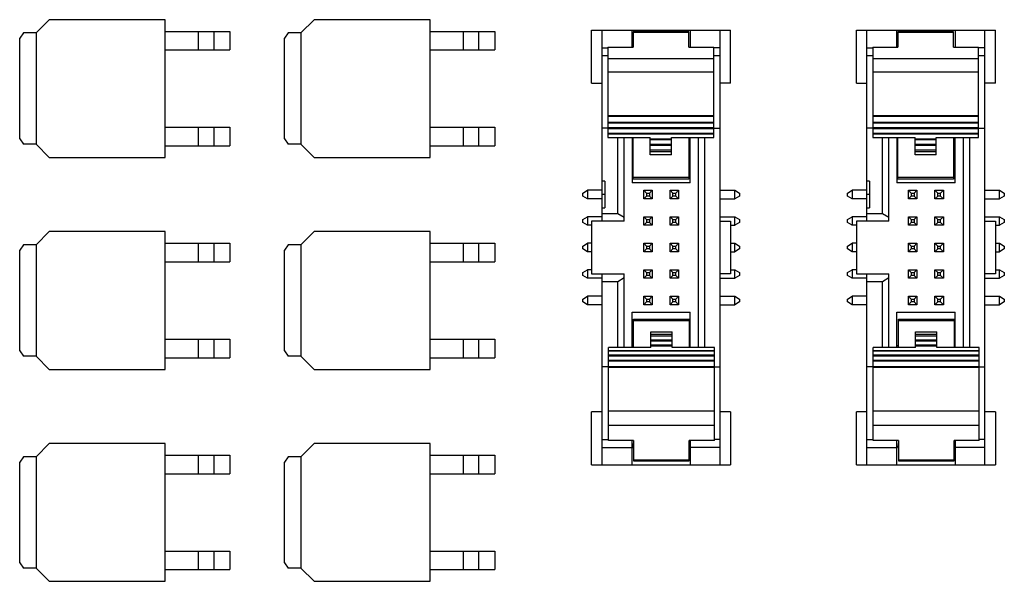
# Model space of a CAD drawing. Header units: inches. Extents: x 0 to 34, y 0 to 22.
# Tile 13 of 25: x 21 to 22.8, y 10.2 to 11.3. Entities that reach past the tile are written whole.
import ezdxf

# ---------------------------------------------------------------- set-up
doc = ezdxf.new("R2010")
doc.units = ezdxf.units.IN
doc.header["$LTSCALE"] = 1.87
doc.header["$MEASUREMENT"] = 0
doc.layers.get('0').update_dxf_attribs({"linetype": 'CONTINUOUS'})

msp = doc.modelspace()

# ---------------------------------------------------------------- linework, layer by layer
at = {"color": 7, "linetype": 'Continuous'}
for p, q in [((21.0216, 11.2746), (20.9966, 11.2496)), ((21.2406, 11.2746), (21.0216, 11.2746)), ((21.2406, 11.0146), (21.2406, 11.2746)), ((21.5216, 11.2746), (21.4966, 11.2496)), ((21.7406, 11.2746), (21.5216, 11.2746)), ((21.7406, 11.0146), (21.7406, 11.2746)), ((20.9726, 11.2496), (20.9656, 11.2396)), ((20.9966, 11.2496), (20.9726, 11.2496)), ((20.9966, 11.2496), (20.9966, 11.0396)), ((21.2406, 11.2526), (21.3626, 11.2526)), ((21.3029, 11.2526), (21.3029, 11.2176)), ((21.332, 11.2526), (21.332, 11.2176)), ((21.3626, 11.2526), (21.3626, 11.2176)), ((21.4726, 11.2496), (21.4656, 11.2396)), ((21.4966, 11.2496), (21.4726, 11.2496)), ((21.4966, 11.2496), (21.4966, 11.0396)), ((21.7406, 11.2526), (21.8626, 11.2526)), ((21.8029, 11.2526), (21.8029, 11.2176)), ((21.832, 11.2526), (21.832, 11.2176)), ((21.8626, 11.2526), (21.8626, 11.2176)), ((22.0456, 11.2546), (22.3081, 11.2546)), ((22.0456, 11.1546), (22.0456, 11.2546)), ((22.0656, 10.8946), (22.0656, 11.2546)), ((22.1219, 11.223), (22.1219, 11.2546)), ((22.2289, 11.2516), (22.1239, 11.2516)), ((22.1239, 11.2516), (22.1239, 11.223)), ((22.2289, 11.2506), (22.1239, 11.2506)), ((22.2289, 11.223), (22.2289, 11.2516)), ((22.2319, 11.2546), (22.2319, 11.223)), ((22.2881, 10.4346), (22.2881, 11.2546)), ((22.3081, 11.1546), (22.3081, 11.2546)), ((22.5456, 11.2546), (22.8081, 11.2546)), ((22.5456, 11.1546), (22.5456, 11.2546)), ((22.5656, 10.8946), (22.5656, 11.2546)), ((22.6219, 11.223), (22.6219, 11.2546)), ((22.7289, 11.2516), (22.6239, 11.2516)), ((22.6239, 11.2516), (22.6239, 11.223)), ((22.7289, 11.2506), (22.6239, 11.2506)), ((22.7289, 11.223), (22.7289, 11.2516)), ((22.7319, 11.2546), (22.7319, 11.223)), ((22.7881, 10.4346), (22.7881, 11.2546)), ((22.8081, 11.1546), (22.8081, 11.2546)), ((20.9656, 11.0496), (20.9656, 11.2396)), ((21.4656, 11.0496), (21.4656, 11.2396)), ((21.2406, 11.2176), (21.3626, 11.2176)), ((21.7406, 11.2176), (21.8626, 11.2176)), ((22.0656, 11.2217), (22.0764, 11.2217)), ((22.0764, 11.223), (22.1239, 11.223)), ((22.0764, 11.223), (22.0764, 11.0523)), ((22.2289, 11.223), (22.2764, 11.223)), ((22.2764, 11.0523), (22.2764, 11.223)), ((22.2881, 11.2217), (22.2764, 11.2217)), ((22.5656, 11.2217), (22.5764, 11.2217)), ((22.5764, 11.223), (22.6239, 11.223)), ((22.5764, 11.223), (22.5764, 11.0523)), ((22.7289, 11.223), (22.7764, 11.223)), ((22.7764, 11.0523), (22.7764, 11.223)), ((22.7881, 11.2217), (22.7764, 11.2217)), ((22.0656, 11.2069), (22.0764, 11.2069)), ((22.0764, 11.2015), (22.2764, 11.2015)), ((22.2764, 11.2069), (22.2881, 11.2069)), ((22.5656, 11.2069), (22.5764, 11.2069)), ((22.5764, 11.2015), (22.7764, 11.2015)), ((22.7764, 11.2069), (22.7881, 11.2069)), ((22.2764, 11.1753), (22.0764, 11.1753)), ((22.7764, 11.1753), (22.5764, 11.1753)), ((22.0456, 11.1546), (22.0656, 11.1546)), ((22.3081, 11.1546), (22.2881, 11.1546)), ((22.5456, 11.1546), (22.5656, 11.1546)), ((22.8081, 11.1546), (22.7881, 11.1546)), ((22.0764, 11.0935), (22.2764, 11.0935)), ((22.0764, 11.0924), (22.2764, 11.0924)), ((22.0764, 11.0812), (22.2764, 11.0812)), ((22.5764, 11.0935), (22.7764, 11.0935)), ((22.5764, 11.0924), (22.7764, 11.0924)), ((22.5764, 11.0812), (22.7764, 11.0812)), ((21.2406, 11.0716), (21.3626, 11.0716)), ((21.3029, 11.0716), (21.3029, 11.0366)), ((21.332, 11.0716), (21.332, 11.0366)), ((21.3626, 11.0716), (21.3626, 11.0366)), ((21.7406, 11.0716), (21.8626, 11.0716)), ((21.8029, 11.0716), (21.8029, 11.0366)), ((21.832, 11.0716), (21.832, 11.0366)), ((21.8626, 11.0716), (21.8626, 11.0366)), ((22.0764, 11.0696), (22.0656, 11.0696)), ((22.0764, 11.0797), (22.2764, 11.0797)), ((22.0764, 11.0708), (22.2764, 11.0708)), ((22.0764, 11.0692), (22.2764, 11.0692)), ((22.2764, 11.0696), (22.2881, 11.0696)), ((22.5764, 11.0696), (22.5656, 11.0696)), ((22.5764, 11.0797), (22.7764, 11.0797)), ((22.5764, 11.0708), (22.7764, 11.0708)), ((22.5764, 11.0692), (22.7764, 11.0692)), ((22.7764, 11.0696), (22.7881, 11.0696)), ((20.9656, 11.0496), (20.9726, 11.0396)), ((21.4656, 11.0496), (21.4726, 11.0396)), ((22.0764, 11.0604), (22.2764, 11.0604)), ((22.2764, 11.0588), (22.0764, 11.0588)), ((22.0764, 11.0523), (22.1564, 11.0523)), ((22.0949, 10.909), (22.0949, 11.0523)), ((22.1069, 10.8946), (22.1069, 11.0523)), ((22.1219, 11.0523), (22.1219, 10.9666)), ((22.1239, 10.9737), (22.1239, 11.0523)), ((22.1564, 11.0194), (22.1564, 11.0523)), ((22.1564, 11.05), (22.1964, 11.05)), ((22.1564, 11.0484), (22.1964, 11.0484)), ((22.1964, 11.0523), (22.2764, 11.0523)), ((22.1964, 11.0194), (22.1964, 11.0523)), ((22.2289, 11.0523), (22.2289, 10.9737)), ((22.2319, 10.9666), (22.2319, 11.0523)), ((22.2469, 11.0523), (22.2469, 10.6561)), ((22.2589, 11.0523), (22.2589, 10.6561)), ((22.5764, 11.0604), (22.7764, 11.0604)), ((22.7764, 11.0588), (22.5764, 11.0588)), ((22.5764, 11.0523), (22.6564, 11.0523)), ((22.5949, 10.909), (22.5949, 11.0523)), ((22.6069, 10.8946), (22.6069, 11.0523)), ((22.6219, 11.0523), (22.6219, 10.9666)), ((22.6239, 10.9737), (22.6239, 11.0523)), ((22.6564, 11.0194), (22.6564, 11.0523)), ((22.6564, 11.05), (22.6964, 11.05)), ((22.6564, 11.0484), (22.6964, 11.0484)), ((22.6964, 11.0523), (22.7764, 11.0523)), ((22.6964, 11.0194), (22.6964, 11.0523)), ((22.7289, 11.0523), (22.7289, 10.9737)), ((22.7319, 10.9666), (22.7319, 11.0523)), ((22.7469, 11.0523), (22.7469, 10.6561)), ((22.7589, 11.0523), (22.7589, 10.6561)), ((20.9966, 11.0396), (20.9726, 11.0396)), ((20.9966, 11.0396), (21.0216, 11.0146)), ((21.2406, 11.0366), (21.3626, 11.0366)), ((21.4966, 11.0396), (21.4726, 11.0396)), ((21.4966, 11.0396), (21.5216, 11.0146)), ((21.7406, 11.0366), (21.8626, 11.0366)), ((22.1239, 11.0296), (22.1219, 11.0296)), ((22.1564, 11.0395), (22.1964, 11.0395)), ((22.1564, 11.038), (22.1964, 11.038)), ((22.1564, 11.0291), (22.1964, 11.0291)), ((22.1564, 11.0258), (22.1964, 11.0258)), ((22.2319, 11.0296), (22.2289, 11.0296)), ((22.6239, 11.0296), (22.6219, 11.0296)), ((22.6564, 11.0395), (22.6964, 11.0395)), ((22.6564, 11.038), (22.6964, 11.038)), ((22.6564, 11.0291), (22.6964, 11.0291)), ((22.6564, 11.0258), (22.6964, 11.0258)), ((22.7319, 11.0296), (22.7289, 11.0296)), ((21.0216, 11.0146), (21.2406, 11.0146)), ((21.5216, 11.0146), (21.7406, 11.0146)), ((22.1964, 11.0194), (22.1564, 11.0194)), ((22.6964, 11.0194), (22.6564, 11.0194)), ((22.2289, 10.9767), (22.1239, 10.9767)), ((22.2289, 10.9737), (22.1239, 10.9737)), ((22.7289, 10.9767), (22.6239, 10.9767)), ((22.7289, 10.9737), (22.6239, 10.9737)), ((22.0289, 10.9474), (22.0379, 10.9526)), ((22.0656, 10.9526), (22.0379, 10.9526)), ((22.0379, 10.9526), (22.0379, 10.9366)), ((22.0706, 10.9696), (22.0656, 10.9696)), ((22.0706, 10.9696), (22.0706, 10.9196)), ((22.2319, 10.9666), (22.1219, 10.9666)), ((22.1439, 10.9526), (22.1599, 10.9526)), ((22.1439, 10.9526), (22.1491, 10.9474)), ((22.1439, 10.9366), (22.1439, 10.9526)), ((22.1599, 10.9526), (22.1547, 10.9474)), ((22.1599, 10.9526), (22.1599, 10.9366)), ((22.1939, 10.9526), (22.2099, 10.9526)), ((22.1939, 10.9526), (22.1991, 10.9474)), ((22.1939, 10.9366), (22.1939, 10.9526)), ((22.2047, 10.9474), (22.2099, 10.9526)), ((22.2099, 10.9526), (22.2099, 10.9366)), ((22.2881, 10.9526), (22.3159, 10.9526)), ((22.3159, 10.9526), (22.3249, 10.9474)), ((22.3159, 10.9366), (22.3159, 10.9526)), ((22.5289, 10.9474), (22.5379, 10.9526)), ((22.5656, 10.9526), (22.5379, 10.9526)), ((22.5379, 10.9526), (22.5379, 10.9366)), ((22.5706, 10.9696), (22.5656, 10.9696)), ((22.5706, 10.9696), (22.5706, 10.9196)), ((22.7319, 10.9666), (22.6219, 10.9666)), ((22.6439, 10.9526), (22.6599, 10.9526)), ((22.6439, 10.9526), (22.6491, 10.9474)), ((22.6439, 10.9366), (22.6439, 10.9526)), ((22.6599, 10.9526), (22.6547, 10.9474)), ((22.6599, 10.9526), (22.6599, 10.9366)), ((22.6939, 10.9526), (22.7099, 10.9526)), ((22.6939, 10.9526), (22.6991, 10.9474)), ((22.6939, 10.9366), (22.6939, 10.9526)), ((22.7047, 10.9474), (22.7099, 10.9526)), ((22.7099, 10.9526), (22.7099, 10.9366)), ((22.7881, 10.9526), (22.8159, 10.9526)), ((22.8159, 10.9526), (22.8249, 10.9474)), ((22.8159, 10.9366), (22.8159, 10.9526)), ((22.0289, 10.9418), (22.0289, 10.9474)), ((22.0379, 10.9366), (22.0289, 10.9418)), ((22.0656, 10.9366), (22.0379, 10.9366)), ((22.0706, 10.9446), (22.0656, 10.9446)), ((22.1491, 10.9418), (22.1439, 10.9366)), ((22.1599, 10.9366), (22.1439, 10.9366)), ((22.1491, 10.9474), (22.1547, 10.9474)), ((22.1491, 10.9474), (22.1491, 10.9418)), ((22.1547, 10.9418), (22.1491, 10.9418)), ((22.1547, 10.9474), (22.1547, 10.9418)), ((22.1599, 10.9366), (22.1547, 10.9418)), ((22.1939, 10.9366), (22.1991, 10.9418)), ((22.2099, 10.9366), (22.1939, 10.9366)), ((22.1991, 10.9474), (22.2047, 10.9474)), ((22.1991, 10.9418), (22.1991, 10.9474)), ((22.2047, 10.9418), (22.1991, 10.9418)), ((22.2047, 10.9418), (22.2047, 10.9474)), ((22.2099, 10.9366), (22.2047, 10.9418)), ((22.2881, 10.9366), (22.3159, 10.9366)), ((22.3249, 10.9418), (22.3159, 10.9366)), ((22.3249, 10.9474), (22.3249, 10.9418)), ((22.5289, 10.9418), (22.5289, 10.9474)), ((22.5379, 10.9366), (22.5289, 10.9418)), ((22.5656, 10.9366), (22.5379, 10.9366)), ((22.5706, 10.9446), (22.5656, 10.9446)), ((22.6491, 10.9418), (22.6439, 10.9366)), ((22.6599, 10.9366), (22.6439, 10.9366)), ((22.6491, 10.9474), (22.6547, 10.9474)), ((22.6491, 10.9474), (22.6491, 10.9418)), ((22.6547, 10.9418), (22.6491, 10.9418)), ((22.6547, 10.9474), (22.6547, 10.9418)), ((22.6599, 10.9366), (22.6547, 10.9418)), ((22.6939, 10.9366), (22.6991, 10.9418)), ((22.7099, 10.9366), (22.6939, 10.9366)), ((22.6991, 10.9474), (22.7047, 10.9474)), ((22.6991, 10.9418), (22.6991, 10.9474)), ((22.7047, 10.9418), (22.6991, 10.9418)), ((22.7047, 10.9418), (22.7047, 10.9474)), ((22.7099, 10.9366), (22.7047, 10.9418)), ((22.7881, 10.9366), (22.8159, 10.9366)), ((22.8249, 10.9418), (22.8159, 10.9366)), ((22.8249, 10.9474), (22.8249, 10.9418)), ((22.0656, 10.9196), (22.0706, 10.9196)), ((22.5656, 10.9196), (22.5706, 10.9196)), ((22.0289, 10.8974), (22.0379, 10.9026)), ((22.0289, 10.8918), (22.0289, 10.8974)), ((22.0656, 10.9026), (22.0379, 10.9026)), ((22.0379, 10.9026), (22.0379, 10.8866)), ((22.0656, 10.909), (22.0949, 10.909)), ((22.0949, 10.909), (22.1069, 10.9021)), ((22.1439, 10.9026), (22.1599, 10.9026)), ((22.1439, 10.9026), (22.1491, 10.8974)), ((22.1439, 10.8866), (22.1439, 10.9026)), ((22.1491, 10.8974), (22.1547, 10.8974)), ((22.1491, 10.8974), (22.1491, 10.8918)), ((22.1599, 10.9026), (22.1547, 10.8974)), ((22.1547, 10.8974), (22.1547, 10.8918)), ((22.1599, 10.9026), (22.1599, 10.8866)), ((22.1939, 10.9026), (22.2099, 10.9026)), ((22.1939, 10.9026), (22.1991, 10.8974)), ((22.1939, 10.8866), (22.1939, 10.9026)), ((22.1991, 10.8974), (22.2047, 10.8974)), ((22.1991, 10.8918), (22.1991, 10.8974)), ((22.2047, 10.8974), (22.2099, 10.9026)), ((22.2047, 10.8918), (22.2047, 10.8974)), ((22.2099, 10.9026), (22.2099, 10.8866)), ((22.2881, 10.9026), (22.3159, 10.9026)), ((22.3159, 10.9026), (22.3249, 10.8974)), ((22.3159, 10.8866), (22.3159, 10.9026)), ((22.3249, 10.8974), (22.3249, 10.8918)), ((22.5289, 10.8974), (22.5379, 10.9026)), ((22.5289, 10.8918), (22.5289, 10.8974)), ((22.5656, 10.9026), (22.5379, 10.9026)), ((22.5379, 10.9026), (22.5379, 10.8866)), ((22.5656, 10.909), (22.5949, 10.909)), ((22.5949, 10.909), (22.6069, 10.9021)), ((22.6439, 10.9026), (22.6599, 10.9026)), ((22.6439, 10.9026), (22.6491, 10.8974)), ((22.6439, 10.8866), (22.6439, 10.9026)), ((22.6491, 10.8974), (22.6547, 10.8974)), ((22.6491, 10.8974), (22.6491, 10.8918)), ((22.6599, 10.9026), (22.6547, 10.8974)), ((22.6547, 10.8974), (22.6547, 10.8918)), ((22.6599, 10.9026), (22.6599, 10.8866)), ((22.6939, 10.9026), (22.7099, 10.9026)), ((22.6939, 10.9026), (22.6991, 10.8974)), ((22.6939, 10.8866), (22.6939, 10.9026)), ((22.6991, 10.8974), (22.7047, 10.8974)), ((22.6991, 10.8918), (22.6991, 10.8974)), ((22.7047, 10.8974), (22.7099, 10.9026)), ((22.7047, 10.8918), (22.7047, 10.8974)), ((22.7099, 10.9026), (22.7099, 10.8866)), ((22.7881, 10.9026), (22.8159, 10.9026)), ((22.8159, 10.9026), (22.8249, 10.8974)), ((22.8159, 10.8866), (22.8159, 10.9026)), ((22.8249, 10.8974), (22.8249, 10.8918)), ((22.0379, 10.8866), (22.0289, 10.8918)), ((22.0456, 10.8866), (22.0379, 10.8866)), ((22.1069, 10.8946), (22.0456, 10.8946)), ((22.0456, 10.8946), (22.0456, 10.7946)), ((22.1491, 10.8918), (22.1439, 10.8866)), ((22.1599, 10.8866), (22.1439, 10.8866)), ((22.1547, 10.8918), (22.1491, 10.8918)), ((22.1599, 10.8866), (22.1547, 10.8918)), ((22.1939, 10.8866), (22.1991, 10.8918)), ((22.2099, 10.8866), (22.1939, 10.8866)), ((22.2047, 10.8918), (22.1991, 10.8918)), ((22.2099, 10.8866), (22.2047, 10.8918)), ((22.2881, 10.8946), (22.3081, 10.8946)), ((22.3081, 10.8946), (22.3081, 10.7946)), ((22.3081, 10.8866), (22.3159, 10.8866)), ((22.3249, 10.8918), (22.3159, 10.8866)), ((22.5379, 10.8866), (22.5289, 10.8918)), ((22.5456, 10.8866), (22.5379, 10.8866)), ((22.6069, 10.8946), (22.5456, 10.8946)), ((22.5456, 10.8946), (22.5456, 10.7946)), ((22.6491, 10.8918), (22.6439, 10.8866)), ((22.6599, 10.8866), (22.6439, 10.8866)), ((22.6547, 10.8918), (22.6491, 10.8918)), ((22.6599, 10.8866), (22.6547, 10.8918)), ((22.6939, 10.8866), (22.6991, 10.8918)), ((22.7099, 10.8866), (22.6939, 10.8866)), ((22.7047, 10.8918), (22.6991, 10.8918)), ((22.7099, 10.8866), (22.7047, 10.8918)), ((22.7881, 10.8946), (22.8081, 10.8946)), ((22.8081, 10.8946), (22.8081, 10.7946)), ((22.8081, 10.8866), (22.8159, 10.8866)), ((22.8249, 10.8918), (22.8159, 10.8866)), ((21.0216, 10.8746), (20.9966, 10.8496)), ((21.2406, 10.8746), (21.0216, 10.8746)), ((21.2406, 10.6146), (21.2406, 10.8746)), ((21.5216, 10.8746), (21.4966, 10.8496)), ((21.7406, 10.8746), (21.5216, 10.8746)), ((21.7406, 10.6146), (21.7406, 10.8746)), ((20.9726, 10.8496), (20.9656, 10.8396)), ((20.9656, 10.6496), (20.9656, 10.8396)), ((20.9966, 10.8496), (20.9726, 10.8496)), ((20.9966, 10.8496), (20.9966, 10.6396)), ((21.2406, 10.8526), (21.3626, 10.8526)), ((21.3029, 10.8526), (21.3029, 10.8176)), ((21.332, 10.8526), (21.332, 10.8176)), ((21.3626, 10.8526), (21.3626, 10.8176)), ((21.4726, 10.8496), (21.4656, 10.8396)), ((21.4656, 10.6496), (21.4656, 10.8396)), ((21.4966, 10.8496), (21.4726, 10.8496)), ((21.4966, 10.8496), (21.4966, 10.6396)), ((21.7406, 10.8526), (21.8626, 10.8526)), ((21.8029, 10.8526), (21.8029, 10.8176)), ((21.832, 10.8526), (21.832, 10.8176)), ((21.8626, 10.8526), (21.8626, 10.8176)), ((22.0289, 10.8474), (22.0379, 10.8526)), ((22.0289, 10.8418), (22.0289, 10.8474)), ((22.0379, 10.8366), (22.0289, 10.8418)), ((22.0456, 10.8526), (22.0379, 10.8526)), ((22.0379, 10.8526), (22.0379, 10.8366)), ((22.1439, 10.8526), (22.1599, 10.8526)), ((22.1439, 10.8526), (22.1491, 10.8474)), ((22.1439, 10.8366), (22.1439, 10.8526)), ((22.1491, 10.8418), (22.1439, 10.8366)), ((22.1491, 10.8474), (22.1547, 10.8474)), ((22.1491, 10.8474), (22.1491, 10.8418)), ((22.1547, 10.8418), (22.1491, 10.8418)), ((22.1599, 10.8526), (22.1547, 10.8474)), ((22.1547, 10.8474), (22.1547, 10.8418)), ((22.1599, 10.8366), (22.1547, 10.8418)), ((22.1599, 10.8526), (22.1599, 10.8366)), ((22.1939, 10.8526), (22.2099, 10.8526)), ((22.1939, 10.8526), (22.1991, 10.8474)), ((22.1939, 10.8366), (22.1939, 10.8526)), ((22.1939, 10.8366), (22.1991, 10.8418)), ((22.1991, 10.8474), (22.2047, 10.8474)), ((22.1991, 10.8418), (22.1991, 10.8474)), ((22.2047, 10.8418), (22.1991, 10.8418)), ((22.2047, 10.8474), (22.2099, 10.8526)), ((22.2047, 10.8418), (22.2047, 10.8474)), ((22.2099, 10.8366), (22.2047, 10.8418)), ((22.2099, 10.8526), (22.2099, 10.8366)), ((22.3081, 10.8526), (22.3159, 10.8526)), ((22.3159, 10.8526), (22.3249, 10.8474)), ((22.3159, 10.8366), (22.3159, 10.8526)), ((22.3249, 10.8418), (22.3159, 10.8366)), ((22.3249, 10.8474), (22.3249, 10.8418)), ((22.5289, 10.8474), (22.5379, 10.8526)), ((22.5289, 10.8418), (22.5289, 10.8474)), ((22.5379, 10.8366), (22.5289, 10.8418)), ((22.5456, 10.8526), (22.5379, 10.8526)), ((22.5379, 10.8526), (22.5379, 10.8366)), ((22.6439, 10.8526), (22.6599, 10.8526)), ((22.6439, 10.8526), (22.6491, 10.8474)), ((22.6439, 10.8366), (22.6439, 10.8526)), ((22.6491, 10.8418), (22.6439, 10.8366)), ((22.6491, 10.8474), (22.6547, 10.8474)), ((22.6491, 10.8474), (22.6491, 10.8418)), ((22.6547, 10.8418), (22.6491, 10.8418)), ((22.6599, 10.8526), (22.6547, 10.8474)), ((22.6547, 10.8474), (22.6547, 10.8418)), ((22.6599, 10.8366), (22.6547, 10.8418)), ((22.6599, 10.8526), (22.6599, 10.8366)), ((22.6939, 10.8526), (22.7099, 10.8526)), ((22.6939, 10.8526), (22.6991, 10.8474)), ((22.6939, 10.8366), (22.6939, 10.8526)), ((22.6939, 10.8366), (22.6991, 10.8418)), ((22.6991, 10.8474), (22.7047, 10.8474)), ((22.6991, 10.8418), (22.6991, 10.8474)), ((22.7047, 10.8418), (22.6991, 10.8418)), ((22.7047, 10.8474), (22.7099, 10.8526)), ((22.7047, 10.8418), (22.7047, 10.8474)), ((22.7099, 10.8366), (22.7047, 10.8418)), ((22.7099, 10.8526), (22.7099, 10.8366)), ((22.8081, 10.8526), (22.8159, 10.8526)), ((22.8159, 10.8526), (22.8249, 10.8474)), ((22.8159, 10.8366), (22.8159, 10.8526)), ((22.8249, 10.8418), (22.8159, 10.8366)), ((22.8249, 10.8474), (22.8249, 10.8418)), ((22.0456, 10.8366), (22.0379, 10.8366)), ((22.1599, 10.8366), (22.1439, 10.8366)), ((22.2099, 10.8366), (22.1939, 10.8366)), ((22.3081, 10.8366), (22.3159, 10.8366)), ((22.5456, 10.8366), (22.5379, 10.8366)), ((22.6599, 10.8366), (22.6439, 10.8366)), ((22.7099, 10.8366), (22.6939, 10.8366)), ((22.8081, 10.8366), (22.8159, 10.8366)), ((21.2406, 10.8176), (21.3626, 10.8176)), ((21.7406, 10.8176), (21.8626, 10.8176)), ((22.0289, 10.7974), (22.0379, 10.8026)), ((22.0456, 10.8026), (22.0379, 10.8026)), ((22.0379, 10.8026), (22.0379, 10.7866)), ((22.1439, 10.8026), (22.1599, 10.8026)), ((22.1439, 10.8026), (22.1491, 10.7974)), ((22.1439, 10.7866), (22.1439, 10.8026)), ((22.1599, 10.8026), (22.1547, 10.7974)), ((22.1599, 10.8026), (22.1599, 10.7866)), ((22.1939, 10.8026), (22.2099, 10.8026)), ((22.1939, 10.8026), (22.1991, 10.7974)), ((22.1939, 10.7866), (22.1939, 10.8026)), ((22.2047, 10.7974), (22.2099, 10.8026)), ((22.2099, 10.8026), (22.2099, 10.7866)), ((22.3081, 10.8026), (22.3159, 10.8026)), ((22.3159, 10.8026), (22.3249, 10.7974)), ((22.3159, 10.7866), (22.3159, 10.8026)), ((22.5289, 10.7974), (22.5379, 10.8026)), ((22.5456, 10.8026), (22.5379, 10.8026)), ((22.5379, 10.8026), (22.5379, 10.7866)), ((22.6439, 10.8026), (22.6599, 10.8026)), ((22.6439, 10.8026), (22.6491, 10.7974)), ((22.6439, 10.7866), (22.6439, 10.8026)), ((22.6599, 10.8026), (22.6547, 10.7974)), ((22.6599, 10.8026), (22.6599, 10.7866)), ((22.6939, 10.8026), (22.7099, 10.8026)), ((22.6939, 10.8026), (22.6991, 10.7974)), ((22.6939, 10.7866), (22.6939, 10.8026)), ((22.7047, 10.7974), (22.7099, 10.8026)), ((22.7099, 10.8026), (22.7099, 10.7866)), ((22.8081, 10.8026), (22.8159, 10.8026)), ((22.8159, 10.8026), (22.8249, 10.7974)), ((22.8159, 10.7866), (22.8159, 10.8026)), ((22.0289, 10.7918), (22.0289, 10.7974)), ((22.0379, 10.7866), (22.0289, 10.7918)), ((22.0656, 10.7866), (22.0379, 10.7866)), ((22.0456, 10.7946), (22.1069, 10.7946)), ((22.0656, 10.4346), (22.0656, 10.7946)), ((22.1069, 10.7871), (22.0949, 10.7801)), ((22.1069, 10.6561), (22.1069, 10.7946)), ((22.1491, 10.7918), (22.1439, 10.7866)), ((22.1599, 10.7866), (22.1439, 10.7866)), ((22.1491, 10.7974), (22.1547, 10.7974)), ((22.1491, 10.7974), (22.1491, 10.7918)), ((22.1547, 10.7918), (22.1491, 10.7918)), ((22.1547, 10.7974), (22.1547, 10.7918)), ((22.1599, 10.7866), (22.1547, 10.7918)), ((22.1939, 10.7866), (22.1991, 10.7918)), ((22.2099, 10.7866), (22.1939, 10.7866)), ((22.1991, 10.7974), (22.2047, 10.7974)), ((22.1991, 10.7918), (22.1991, 10.7974)), ((22.2047, 10.7918), (22.1991, 10.7918)), ((22.2047, 10.7918), (22.2047, 10.7974)), ((22.2099, 10.7866), (22.2047, 10.7918)), ((22.3081, 10.7946), (22.2881, 10.7946)), ((22.2881, 10.7866), (22.3159, 10.7866)), ((22.3249, 10.7918), (22.3159, 10.7866)), ((22.3249, 10.7974), (22.3249, 10.7918)), ((22.5289, 10.7918), (22.5289, 10.7974)), ((22.5379, 10.7866), (22.5289, 10.7918)), ((22.5656, 10.7866), (22.5379, 10.7866)), ((22.5456, 10.7946), (22.6069, 10.7946)), ((22.5656, 10.4346), (22.5656, 10.7946)), ((22.6069, 10.7871), (22.5949, 10.7801)), ((22.6069, 10.6561), (22.6069, 10.7946)), ((22.6491, 10.7918), (22.6439, 10.7866)), ((22.6599, 10.7866), (22.6439, 10.7866)), ((22.6491, 10.7974), (22.6547, 10.7974)), ((22.6491, 10.7974), (22.6491, 10.7918)), ((22.6547, 10.7918), (22.6491, 10.7918)), ((22.6547, 10.7974), (22.6547, 10.7918)), ((22.6599, 10.7866), (22.6547, 10.7918)), ((22.6939, 10.7866), (22.6991, 10.7918)), ((22.7099, 10.7866), (22.6939, 10.7866)), ((22.6991, 10.7974), (22.7047, 10.7974)), ((22.6991, 10.7918), (22.6991, 10.7974)), ((22.7047, 10.7918), (22.6991, 10.7918)), ((22.7047, 10.7918), (22.7047, 10.7974)), ((22.7099, 10.7866), (22.7047, 10.7918)), ((22.8081, 10.7946), (22.7881, 10.7946)), ((22.7881, 10.7866), (22.8159, 10.7866)), ((22.8249, 10.7918), (22.8159, 10.7866)), ((22.8249, 10.7974), (22.8249, 10.7918)), ((22.0949, 10.7801), (22.0656, 10.7801)), ((22.0949, 10.6561), (22.0949, 10.7801)), ((22.5949, 10.7801), (22.5656, 10.7801)), ((22.5949, 10.6561), (22.5949, 10.7801)), ((22.0289, 10.7474), (22.0379, 10.7526)), ((22.0289, 10.7418), (22.0289, 10.7474)), ((22.0656, 10.7526), (22.0379, 10.7526)), ((22.0379, 10.7526), (22.0379, 10.7366)), ((22.1439, 10.7526), (22.1599, 10.7526)), ((22.1439, 10.7526), (22.1491, 10.7474)), ((22.1439, 10.7366), (22.1439, 10.7526)), ((22.1491, 10.7474), (22.1547, 10.7474)), ((22.1491, 10.7474), (22.1491, 10.7418)), ((22.1599, 10.7526), (22.1547, 10.7474)), ((22.1547, 10.7474), (22.1547, 10.7418)), ((22.1599, 10.7526), (22.1599, 10.7366)), ((22.1939, 10.7526), (22.2099, 10.7526)), ((22.1939, 10.7526), (22.1991, 10.7474)), ((22.1939, 10.7366), (22.1939, 10.7526)), ((22.1991, 10.7474), (22.2047, 10.7474)), ((22.1991, 10.7418), (22.1991, 10.7474)), ((22.2047, 10.7474), (22.2099, 10.7526)), ((22.2047, 10.7418), (22.2047, 10.7474)), ((22.2099, 10.7526), (22.2099, 10.7366)), ((22.2881, 10.7526), (22.3159, 10.7526)), ((22.3159, 10.7526), (22.3249, 10.7474)), ((22.3159, 10.7366), (22.3159, 10.7526)), ((22.3249, 10.7474), (22.3249, 10.7418)), ((22.5289, 10.7474), (22.5379, 10.7526)), ((22.5289, 10.7418), (22.5289, 10.7474)), ((22.5656, 10.7526), (22.5379, 10.7526)), ((22.5379, 10.7526), (22.5379, 10.7366)), ((22.6439, 10.7526), (22.6599, 10.7526)), ((22.6439, 10.7526), (22.6491, 10.7474)), ((22.6439, 10.7366), (22.6439, 10.7526)), ((22.6491, 10.7474), (22.6547, 10.7474)), ((22.6491, 10.7474), (22.6491, 10.7418)), ((22.6599, 10.7526), (22.6547, 10.7474)), ((22.6547, 10.7474), (22.6547, 10.7418)), ((22.6599, 10.7526), (22.6599, 10.7366)), ((22.6939, 10.7526), (22.7099, 10.7526)), ((22.6939, 10.7526), (22.6991, 10.7474)), ((22.6939, 10.7366), (22.6939, 10.7526)), ((22.6991, 10.7474), (22.7047, 10.7474)), ((22.6991, 10.7418), (22.6991, 10.7474)), ((22.7047, 10.7474), (22.7099, 10.7526)), ((22.7047, 10.7418), (22.7047, 10.7474)), ((22.7099, 10.7526), (22.7099, 10.7366)), ((22.7881, 10.7526), (22.8159, 10.7526)), ((22.8159, 10.7526), (22.8249, 10.7474)), ((22.8159, 10.7366), (22.8159, 10.7526)), ((22.8249, 10.7474), (22.8249, 10.7418)), ((22.0379, 10.7366), (22.0289, 10.7418)), ((22.0656, 10.7366), (22.0379, 10.7366)), ((22.1491, 10.7418), (22.1439, 10.7366)), ((22.1599, 10.7366), (22.1439, 10.7366)), ((22.1547, 10.7418), (22.1491, 10.7418)), ((22.1599, 10.7366), (22.1547, 10.7418)), ((22.1939, 10.7366), (22.1991, 10.7418)), ((22.2099, 10.7366), (22.1939, 10.7366)), ((22.2047, 10.7418), (22.1991, 10.7418)), ((22.2099, 10.7366), (22.2047, 10.7418)), ((22.2881, 10.7366), (22.3159, 10.7366)), ((22.3249, 10.7418), (22.3159, 10.7366)), ((22.5379, 10.7366), (22.5289, 10.7418)), ((22.5656, 10.7366), (22.5379, 10.7366)), ((22.6491, 10.7418), (22.6439, 10.7366)), ((22.6599, 10.7366), (22.6439, 10.7366)), ((22.6547, 10.7418), (22.6491, 10.7418)), ((22.6599, 10.7366), (22.6547, 10.7418)), ((22.6939, 10.7366), (22.6991, 10.7418)), ((22.7099, 10.7366), (22.6939, 10.7366)), ((22.7047, 10.7418), (22.6991, 10.7418)), ((22.7099, 10.7366), (22.7047, 10.7418)), ((22.7881, 10.7366), (22.8159, 10.7366)), ((22.8249, 10.7418), (22.8159, 10.7366)), ((22.1219, 10.7226), (22.2319, 10.7226)), ((22.1219, 10.6561), (22.1219, 10.7226)), ((22.1249, 10.7095), (22.2299, 10.7095)), ((22.1249, 10.6561), (22.1249, 10.7095)), ((22.2299, 10.7095), (22.2299, 10.6561)), ((22.2319, 10.6561), (22.2319, 10.7226)), ((22.6219, 10.7226), (22.7319, 10.7226)), ((22.6219, 10.6561), (22.6219, 10.7226)), ((22.6249, 10.7095), (22.7299, 10.7095)), ((22.6249, 10.6561), (22.6249, 10.7095)), ((22.7299, 10.7095), (22.7299, 10.6561)), ((22.7319, 10.6561), (22.7319, 10.7226)), ((22.1249, 10.7067), (22.2299, 10.7067)), ((22.6249, 10.7067), (22.7299, 10.7067)), ((22.1574, 10.6855), (22.1974, 10.6855)), ((22.1574, 10.6561), (22.1574, 10.6855)), ((22.1974, 10.6804), (22.1574, 10.6804)), ((22.1974, 10.6774), (22.1574, 10.6774)), ((22.1974, 10.6561), (22.1974, 10.6855)), ((22.6574, 10.6855), (22.6974, 10.6855)), ((22.6574, 10.6561), (22.6574, 10.6855)), ((22.6974, 10.6804), (22.6574, 10.6804)), ((22.6974, 10.6774), (22.6574, 10.6774)), ((22.6974, 10.6561), (22.6974, 10.6855)), ((21.2406, 10.6716), (21.3626, 10.6716)), ((21.3029, 10.6716), (21.3029, 10.6366)), ((21.332, 10.6716), (21.332, 10.6366)), ((21.3626, 10.6716), (21.3626, 10.6366)), ((21.7406, 10.6716), (21.8626, 10.6716)), ((21.8029, 10.6716), (21.8029, 10.6366)), ((21.832, 10.6716), (21.832, 10.6366)), ((21.8626, 10.6716), (21.8626, 10.6366)), ((22.1574, 10.6561), (22.0774, 10.6561)), ((22.0774, 10.4803), (22.0774, 10.6561)), ((22.1219, 10.6596), (22.1249, 10.6596)), ((22.1974, 10.6694), (22.1574, 10.6694)), ((22.1974, 10.668), (22.1574, 10.668)), ((22.1974, 10.66), (22.1574, 10.66)), ((22.1974, 10.6585), (22.1574, 10.6585)), ((22.2774, 10.6561), (22.1974, 10.6561)), ((22.2299, 10.6596), (22.2319, 10.6596)), ((22.2774, 10.4803), (22.2774, 10.6561)), ((22.6574, 10.6561), (22.5774, 10.6561)), ((22.5774, 10.4803), (22.5774, 10.6561)), ((22.6219, 10.6596), (22.6249, 10.6596)), ((22.6974, 10.6694), (22.6574, 10.6694)), ((22.6974, 10.668), (22.6574, 10.668)), ((22.6974, 10.66), (22.6574, 10.66)), ((22.6974, 10.6585), (22.6574, 10.6585)), ((22.7774, 10.6561), (22.6974, 10.6561)), ((22.7299, 10.6596), (22.7319, 10.6596)), ((22.7774, 10.4803), (22.7774, 10.6561)), ((20.9656, 10.6496), (20.9726, 10.6396)), ((20.9966, 10.6396), (20.9726, 10.6396)), ((20.9966, 10.6396), (21.0216, 10.6146)), ((21.2406, 10.6366), (21.3626, 10.6366)), ((21.4656, 10.6496), (21.4726, 10.6396)), ((21.4966, 10.6396), (21.4726, 10.6396)), ((21.4966, 10.6396), (21.5216, 10.6146)), ((21.7406, 10.6366), (21.8626, 10.6366)), ((22.0774, 10.6505), (22.2774, 10.6505)), ((22.2774, 10.6491), (22.0774, 10.6491)), ((22.2774, 10.6411), (22.0774, 10.6411)), ((22.2774, 10.6397), (22.0774, 10.6397)), ((22.5774, 10.6505), (22.7774, 10.6505)), ((22.7774, 10.6491), (22.5774, 10.6491)), ((22.7774, 10.6411), (22.5774, 10.6411)), ((22.7774, 10.6397), (22.5774, 10.6397)), ((22.0774, 10.6196), (22.0656, 10.6196)), ((22.2774, 10.6316), (22.0774, 10.6316)), ((22.2774, 10.6302), (22.0774, 10.6302)), ((22.2774, 10.6192), (22.0774, 10.6192)), ((22.2774, 10.6183), (22.0774, 10.6183)), ((22.2774, 10.6196), (22.2881, 10.6196)), ((22.5774, 10.6196), (22.5656, 10.6196)), ((22.7774, 10.6316), (22.5774, 10.6316)), ((22.7774, 10.6302), (22.5774, 10.6302)), ((22.7774, 10.6192), (22.5774, 10.6192)), ((22.7774, 10.6183), (22.5774, 10.6183)), ((22.7774, 10.6196), (22.7881, 10.6196)), ((21.0216, 10.6146), (21.2406, 10.6146)), ((21.5216, 10.6146), (21.7406, 10.6146)), ((22.0656, 10.5346), (22.0456, 10.5346)), ((22.0456, 10.4346), (22.0456, 10.5346)), ((22.0774, 10.5366), (22.2774, 10.5366)), ((22.3081, 10.5346), (22.2881, 10.5346)), ((22.3081, 10.5346), (22.3081, 10.4346)), ((22.5656, 10.5346), (22.5456, 10.5346)), ((22.5456, 10.4346), (22.5456, 10.5346)), ((22.5774, 10.5366), (22.7774, 10.5366)), ((22.8081, 10.5346), (22.7881, 10.5346)), ((22.8081, 10.5346), (22.8081, 10.4346)), ((22.2774, 10.5088), (22.0774, 10.5088)), ((22.7774, 10.5088), (22.5774, 10.5088)), ((21.0216, 10.4746), (20.9966, 10.4496)), ((21.2406, 10.4746), (21.0216, 10.4746)), ((21.2406, 10.2146), (21.2406, 10.4746)), ((21.5216, 10.4746), (21.4966, 10.4496)), ((21.7406, 10.4746), (21.5216, 10.4746)), ((21.7406, 10.2146), (21.7406, 10.4746)), ((22.0656, 10.4822), (22.0774, 10.4822)), ((22.1249, 10.4803), (22.0774, 10.4803)), ((22.1219, 10.4346), (22.1219, 10.4803)), ((22.1249, 10.4803), (22.1249, 10.4422)), ((22.2774, 10.4803), (22.2299, 10.4803)), ((22.2299, 10.4422), (22.2299, 10.4803)), ((22.2319, 10.4803), (22.2319, 10.4346)), ((22.2881, 10.4822), (22.2774, 10.4822)), ((22.5656, 10.4822), (22.5774, 10.4822)), ((22.6249, 10.4803), (22.5774, 10.4803)), ((22.6219, 10.4346), (22.6219, 10.4803)), ((22.6249, 10.4803), (22.6249, 10.4422)), ((22.7774, 10.4803), (22.7299, 10.4803)), ((22.7299, 10.4422), (22.7299, 10.4803)), ((22.7319, 10.4803), (22.7319, 10.4346)), ((22.7881, 10.4822), (22.7774, 10.4822)), ((20.9726, 10.4496), (20.9656, 10.4396)), ((20.9966, 10.4496), (20.9726, 10.4496)), ((20.9966, 10.4496), (20.9966, 10.2396)), ((21.2406, 10.4526), (21.3626, 10.4526)), ((21.3029, 10.4526), (21.3029, 10.4176)), ((21.332, 10.4526), (21.332, 10.4176)), ((21.3626, 10.4526), (21.3626, 10.4176)), ((21.4726, 10.4496), (21.4656, 10.4396)), ((21.4966, 10.4496), (21.4726, 10.4496)), ((21.4966, 10.4496), (21.4966, 10.2396)), ((21.7406, 10.4526), (21.8626, 10.4526)), ((21.8029, 10.4526), (21.8029, 10.4176)), ((21.832, 10.4526), (21.832, 10.4176)), ((21.8626, 10.4526), (21.8626, 10.4176)), ((22.0656, 10.4674), (22.1219, 10.4674)), ((22.2881, 10.4674), (22.2319, 10.4674)), ((22.5656, 10.4674), (22.6219, 10.4674)), ((22.7881, 10.4674), (22.7319, 10.4674)), ((20.9656, 10.2496), (20.9656, 10.4396)), ((21.4656, 10.2496), (21.4656, 10.4396)), ((22.0456, 10.4346), (22.3081, 10.4346)), ((22.1249, 10.4439), (22.2299, 10.4439)), ((22.1249, 10.4422), (22.2299, 10.4422)), ((22.5456, 10.4346), (22.8081, 10.4346)), ((22.6249, 10.4439), (22.7299, 10.4439)), ((22.6249, 10.4422), (22.7299, 10.4422)), ((21.2406, 10.4176), (21.3626, 10.4176)), ((21.7406, 10.4176), (21.8626, 10.4176)), ((21.2406, 10.2716), (21.3626, 10.2716)), ((21.3029, 10.2716), (21.3029, 10.2366)), ((21.332, 10.2716), (21.332, 10.2366)), ((21.3626, 10.2716), (21.3626, 10.2366)), ((21.7406, 10.2716), (21.8626, 10.2716)), ((21.8029, 10.2716), (21.8029, 10.2366)), ((21.832, 10.2716), (21.832, 10.2366)), ((21.8626, 10.2716), (21.8626, 10.2366)), ((20.9656, 10.2496), (20.9726, 10.2396)), ((21.4656, 10.2496), (21.4726, 10.2396)), ((20.9966, 10.2396), (20.9726, 10.2396)), ((20.9966, 10.2396), (21.0216, 10.2146)), ((21.2406, 10.2366), (21.3626, 10.2366)), ((21.4966, 10.2396), (21.4726, 10.2396)), ((21.4966, 10.2396), (21.5216, 10.2146)), ((21.7406, 10.2366), (21.8626, 10.2366)), ((21.0216, 10.2146), (21.2406, 10.2146)), ((21.5216, 10.2146), (21.7406, 10.2146))]:
    msp.add_line(p, q, dxfattribs=at)
for centre, start, end in [((22.2169, 11.2146), 34.365, 36.8487), ((22.7169, 11.2146), 34.365, 36.8487), ((22.1369, 10.4746), 180, 216.8487), ((22.2169, 10.4746), 330.077, 360), ((22.6369, 10.4746), 180, 216.8487), ((22.7169, 10.4746), 330.077, 360)]:
    msp.add_arc(centre, 0.015, start, end, dxfattribs=at)

doc.saveas('drawing.dxf')
